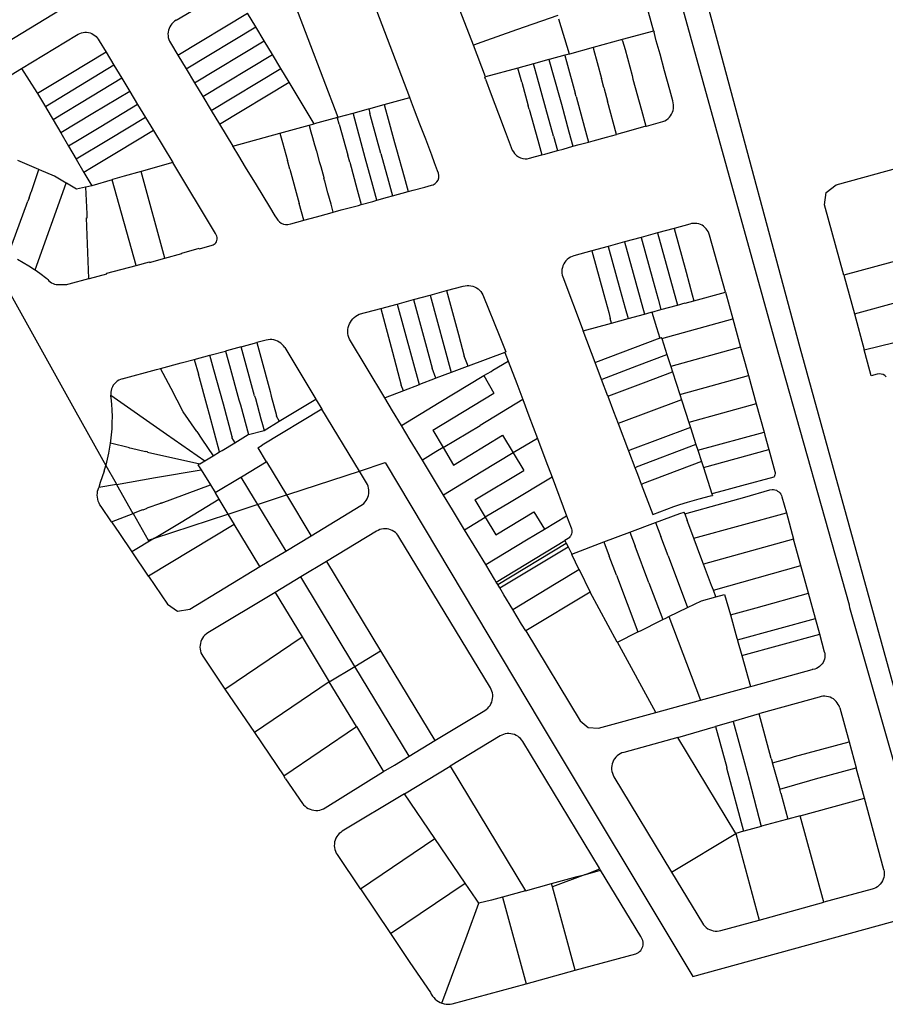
# Model space of a CAD drawing. Header units: inches. Extents: x 210911 to 224988, y 571697 to 586201.
# Tile 80 of 256: x 220671 to 220960, y 573193 to 573522. Entities that reach past the tile are written whole.
import ezdxf

# ---------------------------------------------------------------- set-up
doc = ezdxf.new("R2010")
doc.units = ezdxf.units.IN
doc.header["$MEASUREMENT"] = 0

msp = doc.modelspace()

# ---------------------------------------------------------------- linework, layer by layer
for points in [[(220956.161, 573662.187), (220958.155, 573653.146), (220871.891, 573633.31), (220903.511, 573516.541), (220931.561, 573412.674), (220963.392, 573297.384), (220963.69, 573296.011), (220982.688, 573226.428)], [(220976.352, 573224.653), (220965.9, 573264.226), (220965.573, 573264.837), (220948.238, 573325.676), (220948.089, 573326.541), (220923.465, 573413.983), (220862.757, 573633.056), (220865.084, 573633.686), (220863.1, 573641.056)], [(220801.247, 573496.241), (220785.417, 573537.976)], [(220723.13, 573522.143), (220741.695, 573533.201)], [(220762.152, 573529.242), (220777.142, 573489.685)], [(220879.443, 573530.223), (220882.661, 573518.509)], [(220684.712, 573525.665), (220666.302, 573514.497)], [(220723.714, 573510.467), (220746.944, 573524.51)], [(220749.728, 573519.9), (220746.944, 573524.51)], [(220822.433, 573513.757), (220818.082, 573525.262)], [(220850.621, 573523.738), (220836.816, 573518.85)], [(220723.13, 573522.143), (220722.613, 573521.798), (220722.139, 573521.398), (220721.713, 573520.946), (220721.34, 573520.449), (220721.026, 573519.913), (220720.775, 573519.346), (220720.589, 573518.753), (220720.471, 573518.144), (220720.422, 573517.525), (220720.443, 573516.904), (220720.535, 573516.29), (220720.695, 573515.69), (220720.922, 573515.112), (220721.212, 573514.563)], [(220726.489, 573505.837), (220749.728, 573519.9)], [(220752.517, 573515.283), (220749.728, 573519.9)], [(220854.51, 573510.808), (220851.01, 573522.446)], [(220671.501, 573505.969), (220689.91, 573517.095)], [(220689.91, 573517.095), (220690.403, 573517.421), (220690.931, 573517.687), (220691.487, 573517.888), (220692.062, 573518.022), (220692.649, 573518.088), (220693.24, 573518.084), (220693.827, 573518.01), (220694.4, 573517.867), (220694.953, 573517.658), (220695.477, 573517.385), (220695.966, 573517.052), (220696.411, 573516.664), (220696.808, 573516.226), (220697.15, 573515.744), (220697.433, 573515.225)], [(220836.816, 573518.85), (220825.319, 573514.779)], [(220882.661, 573518.509), (220872.168, 573515.638)], [(220882.661, 573518.509), (220882.693, 573518.518)], [(220882.693, 573518.518), (220882.805, 573518.097)], [(220889.071, 573495.152), (220888.069, 573498.893), (220886.346, 573505.175), (220884.801, 573510.74), (220883.558, 573515.277), (220882.805, 573518.097)], [(220697.433, 573515.225), (220699.72, 573511.442)], [(220721.212, 573514.563), (220723.714, 573510.467)], [(220729.296, 573501.208), (220752.517, 573515.283)], [(220755.311, 573510.658), (220752.517, 573515.283)], [(220825.319, 573514.779), (220822.433, 573513.757)], [(220826.447, 573503.143), (220822.433, 573513.757)], [(220862.419, 573512.972), (220854.51, 573510.808)], [(220862.467, 573512.985), (220862.419, 573512.972)], [(220872.168, 573515.638), (220862.467, 573512.985)], [(220862.467, 573512.985), (220862.608, 573512.455)], [(220872.278, 573515.272), (220872.168, 573515.638)], [(220872.278, 573515.272), (220873.109, 573512.296)], [(220699.72, 573511.442), (220687.428, 573504.017), (220680.206, 573499.641), (220676.813, 573497.578)], [(220699.72, 573511.442), (220702.348, 573507.094)], [(220723.714, 573510.467), (220726.489, 573505.837)], [(220732.096, 573496.586), (220755.311, 573510.658)], [(220758.105, 573506.032), (220755.311, 573510.658)], [(220852.957, 573510.384), (220847.748, 573508.961)], [(220854.51, 573510.808), (220852.957, 573510.384)], [(220852.979, 573510.274), (220852.957, 573510.384)], [(220852.979, 573510.274), (220853.52, 573508.283)], [(220862.608, 573512.455), (220863.787, 573508.012), (220865.257, 573502.598)], [(220873.109, 573512.296), (220875.455, 573503.59)], [(220702.348, 573507.094), (220679.469, 573493.215)], [(220702.348, 573507.094), (220704.997, 573502.711)], [(220734.888, 573491.954), (220758.105, 573506.032)], [(220760.905, 573501.396), (220758.105, 573506.032)], [(220837.3, 573506.107), (220826.447, 573503.143)], [(220837.33, 573506.115), (220837.3, 573506.107)], [(220837.742, 573504.56), (220837.3, 573506.107)], [(220842.539, 573507.538), (220837.33, 573506.115)], [(220847.707, 573508.95), (220842.539, 573507.538)], [(220842.96, 573506.001), (220842.539, 573507.538)], [(220847.748, 573508.961), (220847.707, 573508.95)], [(220847.707, 573508.95), (220851.207, 573496.35)], [(220853.52, 573508.283), (220856.455, 573497.781)], [(220656.955, 573497.151), (220671.501, 573505.969)], [(220671.501, 573505.969), (220676.558, 573497.998), (220676.813, 573497.578)], [(220726.489, 573505.837), (220729.296, 573501.208)], [(220826.224, 573503.082), (220826.447, 573503.143)], [(220826.461, 573502.457), (220826.224, 573503.082)], [(220838.635, 573501.435), (220837.742, 573504.56)], [(220843.502, 573504.009), (220842.96, 573506.001)], [(220846.642, 573492.633), (220843.502, 573504.009)], [(220875.455, 573503.59), (220875.766, 573502.423)], [(220704.997, 573502.711), (220691.395, 573494.457), (220685.473, 573490.892), (220682.069, 573488.788)], [(220704.997, 573502.711), (220707.648, 573498.325)], [(220729.296, 573501.208), (220732.096, 573496.586)], [(220737.662, 573487.374), (220760.905, 573501.396)], [(220769.285, 573487.524), (220760.905, 573501.396)], [(220826.461, 573502.457), (220828.434, 573497.257), (220830.864, 573490.804), (220833.039, 573484.971), (220834.748, 573480.476), (220835.402, 573478.734), (220835.814, 573478.094), (220836.162, 573477.613), (220836.284, 573477.473), (220836.857, 573476.941), (220837.499, 573476.499), (220838.196, 573476.151), (220838.943, 573475.886), (220839.712, 573475.755), (220840.448, 573475.823), (220841.231, 573476.004), (220843.208, 573476.548), (220845.29, 573477.111)], [(220838.635, 573501.435), (220840.771, 573493.522)], [(220866.065, 573499.623), (220865.257, 573502.598)], [(220866.065, 573499.623), (220866.191, 573499.209)], [(220875.766, 573502.423), (220878.602, 573492.073)], [(220676.813, 573497.578), (220679.469, 573493.215)], [(220707.648, 573498.325), (220695.311, 573490.888), (220684.601, 573484.468)], [(220707.648, 573498.325), (220710.264, 573493.997)], [(220732.096, 573496.586), (220734.888, 573491.954)], [(220792.661, 573493.906), (220801.247, 573496.241)], [(220800.619, 573464.812), (220802.324, 573465.283), (220806.195, 573466.365), (220808.452, 573466.977), (220808.985, 573467.124), (220809.667, 573467.506), (220810.241, 573468.043), (220810.648, 573468.691), (220810.873, 573469.435), (220810.886, 573470.211), (220810.744, 573470.973), (220810.506, 573471.728), (220809.494, 573474.444), (220808.522, 573476.967), (220806.525, 573482.317), (220804.594, 573487.355), (220802.807, 573492.072), (220801.82, 573494.726), (220801.258, 573496.244)], [(220801.258, 573496.244), (220801.247, 573496.241)], [(220851.207, 573496.35), (220851.835, 573494.045)], [(220856.771, 573496.628), (220856.455, 573497.781)], [(220856.771, 573496.628), (220859.606, 573486.255)], [(220866.191, 573499.209), (220867.279, 573495.104)], [(220679.469, 573493.215), (220679.61, 573492.983), (220682.069, 573488.788)], [(220710.264, 573493.997), (220697.948, 573486.523), (220690.733, 573482.17), (220687.191, 573480.05)], [(220710.264, 573493.997), (220712.906, 573489.626)], [(220787.465, 573492.492), (220792.626, 573493.897)], [(220792.626, 573493.897), (220792.661, 573493.906)], [(220792.626, 573493.897), (220793.067, 573492.302)], [(220841.087, 573492.357), (220840.771, 573493.522)], [(220851.835, 573494.045), (220854.376, 573484.827)], [(220870.23, 573483.971), (220867.279, 573495.104)], [(220886.449, 573488.462), (220886.996, 573488.81), (220887.5, 573489.218), (220887.953, 573489.682), (220888.351, 573490.194), (220888.687, 573490.748), (220888.958, 573491.337), (220889.16, 573491.954), (220889.29, 573492.589), (220889.346, 573493.235), (220889.328, 573493.883), (220889.236, 573494.525), (220889.071, 573495.152)], [(220712.906, 573489.626), (220700.594, 573482.14), (220689.775, 573475.641)], [(220712.906, 573489.626), (220715.551, 573485.251)], [(220734.888, 573491.954), (220737.662, 573487.374)], [(220777.025, 573489.653), (220769.285, 573487.524)], [(220777.142, 573489.685), (220777.025, 573489.653)], [(220777.025, 573489.653), (220777.08, 573489.424)], [(220777.142, 573489.685), (220782.236, 573491.07)], [(220782.236, 573491.07), (220782.254, 573491.075)], [(220782.254, 573491.075), (220787.446, 573492.487)], [(220782.355, 573490.704), (220782.254, 573491.075)], [(220786.336, 573476.104), (220782.355, 573490.704)], [(220787.446, 573492.487), (220787.465, 573492.492)], [(220787.465, 573492.492), (220787.9, 573490.9)], [(220788.451, 573488.907), (220787.9, 573490.9)], [(220793.067, 573492.302), (220793.618, 573490.309)], [(220793.618, 573490.309), (220796.107, 573481.262)], [(220841.087, 573492.357), (220843.96, 573481.984)], [(220849.168, 573483.406), (220846.642, 573492.633)], [(220878.602, 573492.073), (220880.076, 573486.678)], [(220682.069, 573488.788), (220684.601, 573484.468)], [(220737.662, 573487.374), (220742.076, 573480.046)], [(220757.835, 573484.377), (220767.578, 573487.055)], [(220767.578, 573487.055), (220769.285, 573487.524)], [(220767.621, 573486.919), (220767.578, 573487.055)], [(220767.621, 573486.919), (220768.183, 573484.836), (220768.721, 573482.861), (220769.39, 573480.476), (220770.008, 573478.295), (220770.912, 573474.943), (220771.432, 573473.209), (220772.435, 573469.498)], [(220777.609, 573487.421), (220777.08, 573489.424)], [(220777.609, 573487.421), (220780.514, 573477)], [(220791.54, 573477.526), (220788.451, 573488.907)], [(220880.076, 573486.678), (220874.285, 573485.088), (220870.23, 573483.971)], [(220880.076, 573486.678), (220880.227, 573486.719), (220885.718, 573488.235), (220886.449, 573488.462)], [(220684.601, 573484.468), (220687.191, 573480.05)], [(220715.551, 573485.251), (220703.22, 573477.792), (220694.817, 573472.722), (220692.349, 573471.251)], [(220715.551, 573485.251), (220722.016, 573474.557)], [(220742.076, 573480.046), (220757.835, 573484.377)], [(220757.835, 573484.377), (220758.709, 573481.199)], [(220849.168, 573483.406), (220850.498, 573478.531)], [(220854.376, 573484.827), (220855.702, 573479.966)], [(220859.606, 573486.255), (220860.926, 573481.404)], [(220860.926, 573481.404), (220862.409, 573481.81), (220866.885, 573483.05), (220870.23, 573483.971)], [(220687.191, 573480.05), (220689.775, 573475.641)], [(220742.076, 573480.046), (220742.001, 573480.025)], [(220742.105, 573479.855), (220742.001, 573480.025)], [(220742.105, 573479.855), (220743.948, 573476.835), (220746.241, 573473.032), (220749.824, 573467.128), (220754.326, 573459.754), (220756.084, 573456.736), (220756.632, 573455.901), (220757.078, 573455.271), (220757.635, 573454.698), (220758.256, 573454.238), (220758.96, 573453.902), (220759.734, 573453.8), (220760.509, 573453.851), (220761.419, 573454.076), (220765.416, 573455.169), (220765.8, 573455.274)], [(220758.709, 573481.199), (220760.386, 573475.209)], [(220796.107, 573481.262), (220796.739, 573478.947)], [(220843.96, 573481.984), (220845.29, 573477.111)], [(220850.498, 573478.531), (220852.441, 573479.061), (220855.702, 573479.966)], [(220855.702, 573479.966), (220857.822, 573480.555), (220860.926, 573481.404)], [(220781.146, 573474.685), (220780.514, 573477)], [(220791.54, 573477.526), (220794.056, 573468.303)], [(220796.739, 573478.947), (220799.275, 573469.729)], [(220845.29, 573477.111), (220846.273, 573477.377), (220850.498, 573478.531)], [(220677.252, 573472.214), (220670.262, 573475.174)], [(220689.775, 573475.641), (220692.349, 573471.251)], [(220721.999, 573474.552), (220711.494, 573471.604)], [(220722.016, 573474.557), (220721.999, 573474.552)], [(220736.296, 573450.844), (220721.999, 573474.552)], [(220761.172, 573472.303), (220760.386, 573475.209)], [(220781.146, 573474.685), (220783.638, 573465.456)], [(220788.856, 573466.882), (220786.336, 573476.104)], [(220946.248, 573436.863), (220939.773, 573460.38), (220940.304, 573464.562), (220943.629, 573467.139), (220969.162, 573474.12)], [(220674.782, 573464.883), (220677.252, 573472.214)], [(220677.487, 573472.115), (220677.252, 573472.214)], [(220686.444, 573467.704), (220682.531, 573469.979), (220677.487, 573472.115)], [(220692.349, 573471.251), (220694.994, 573466.739)], [(220705.733, 573469.987), (220701.887, 573468.824)], [(220711.458, 573471.594), (220705.733, 573469.987)], [(220711.494, 573471.604), (220711.458, 573471.594)], [(220719.41, 573442.578), (220711.458, 573471.594)], [(220761.172, 573472.303), (220764.297, 573460.803)], [(220675.993, 573438.685), (220686.444, 573467.704)], [(220686.507, 573467.667), (220686.444, 573467.704)], [(220692.891, 573466.31), (220689.892, 573465.698), (220686.507, 573467.667)], [(220694.994, 573466.739), (220693.012, 573466.335)], [(220701.812, 573468.801), (220694.994, 573466.739)], [(220701.887, 573468.824), (220701.812, 573468.801)], [(220709.764, 573440.125), (220701.812, 573468.801)], [(220772.435, 573469.498), (220772.532, 573469.265)], [(220775.623, 573457.971), (220774.914, 573460.619), (220774.398, 573462.53), (220773.853, 573464.46), (220772.778, 573468.316), (220772.532, 573469.265)], [(220790.205, 573461.947), (220788.856, 573466.882)], [(220794.056, 573468.303), (220795.402, 573463.378)], [(220799.275, 573469.729), (220800.619, 573464.812)], [(220674.016, 573462.699), (220674.727, 573464.751)], [(220674.782, 573464.883), (220674.727, 573464.751)], [(220693.012, 573466.335), (220692.891, 573466.31)], [(220693.387, 573457.376), (220693.012, 573466.335)], [(220783.638, 573465.456), (220784.991, 573460.504)], [(220790.205, 573461.947), (220793.756, 573462.926), (220795.402, 573463.378)], [(220795.402, 573463.378), (220800.619, 573464.812)], [(220667.065, 573443.739), (220673.594, 573461.685)], [(220674.016, 573462.699), (220673.594, 573461.685)], [(220765.8, 573455.274), (220764.297, 573460.803)], [(220775.623, 573457.971), (220778.275, 573458.695), (220784.018, 573460.234), (220784.991, 573460.504)], [(220784.991, 573460.504), (220788.863, 573461.577), (220790.205, 573461.947)], [(220693.428, 573456.083), (220693.387, 573457.376)], [(220765.8, 573455.274), (220769.995, 573456.424), (220774.455, 573457.652), (220775.623, 573457.971)], [(220693.214, 573456.075), (220693.428, 573456.083)], [(220694.028, 573435.792), (220693.214, 573456.075)], [(220894.749, 573453.988), (220889.473, 573452.542)], [(220901.326, 573450.321), (220901.144, 573450.895), (220900.897, 573451.444), (220900.589, 573451.96), (220900.222, 573452.437), (220899.802, 573452.869), (220899.335, 573453.248), (220898.828, 573453.572), (220898.286, 573453.834), (220897.717, 573454.031), (220897.13, 573454.161), (220896.531, 573454.222), (220895.929, 573454.214), (220895.333, 573454.135), (220894.749, 573453.988)], [(220736.76, 573448.457), (220736.821, 573448.952), (220736.803, 573449.45), (220736.708, 573449.939), (220736.538, 573450.408), (220736.296, 573450.844)], [(220883.976, 573451.036), (220878.479, 573449.53)], [(220889.473, 573452.542), (220883.976, 573451.036)], [(220883.976, 573451.036), (220890.596, 573426.886)], [(220889.473, 573452.542), (220893.482, 573437.919)], [(220906.638, 573431.234), (220901.326, 573450.321)], [(220658.332, 573447.37), (220689.642, 573391.165), (220699.687, 573373.3)], [(220719.41, 573442.578), (220725.076, 573444.114), (220725.026, 573444.276), (220730.892, 573445.909), (220730.941, 573445.711), (220735.189, 573446.881)], [(220735.189, 573446.881), (220735.555, 573447.012), (220735.892, 573447.205), (220736.189, 573447.455), (220736.438, 573447.753), (220736.63, 573448.091), (220736.76, 573448.457)], [(220872.982, 573448.024), (220867.484, 573446.518)], [(220878.479, 573449.53), (220872.982, 573448.024)], [(220872.982, 573448.024), (220879.6, 573423.879)], [(220878.479, 573449.53), (220882.488, 573434.905)], [(220861.987, 573445.012), (220856.025, 573443.378)], [(220867.484, 573446.518), (220861.987, 573445.012)], [(220861.987, 573445.012), (220865.997, 573430.384)], [(220867.484, 573446.518), (220871.494, 573431.891)], [(220977.058, 573445.244), (220946.248, 573436.863)], [(220670.131, 573442.216), (220672.055, 573441.129), (220673.95, 573439.992), (220675.814, 573438.806), (220675.993, 573438.685)], [(220709.764, 573440.125), (220714.226, 573441.309), (220714.261, 573441.182), (220719.41, 573442.578)], [(220856.025, 573443.378), (220855.419, 573443.173), (220854.841, 573442.898), (220854.299, 573442.557), (220853.8, 573442.156), (220853.352, 573441.699), (220852.96, 573441.193), (220852.629, 573440.644), (220852.366, 573440.061), (220852.172, 573439.451), (220852.05, 573438.823), (220852.003, 573438.184), (220852.031, 573437.545), (220852.133, 573436.913), (220852.308, 573436.297)], [(220675.993, 573438.685), (220677.647, 573437.571)], [(220677.647, 573437.571), (220679.918, 573435.748), (220680.294, 573435.399)], [(220694.028, 573435.792), (220694.156, 573435.826), (220694.171, 573435.736), (220699.977, 573437.32), (220699.953, 573437.522), (220709.764, 573440.125)], [(220893.482, 573437.919), (220895.576, 573430.373)], [(220680.294, 573435.399), (220680.667, 573435.005), (220681.084, 573434.657), (220681.538, 573434.359), (220682.024, 573434.116), (220682.534, 573433.931), (220683.063, 573433.807), (220683.602, 573433.744)], [(220683.602, 573433.744), (220686.135, 573433.771)], [(220686.135, 573433.771), (220686.576, 573433.814), (220687.01, 573433.897), (220687.436, 573434.019)], [(220687.436, 573434.019), (220694.028, 573435.792)], [(220852.308, 573436.297), (220859.126, 573418.28)], [(220882.488, 573434.905), (220884.135, 573428.922)], [(220946.248, 573436.863), (220949.756, 573423.974)], [(220949.756, 573423.974), (220965.196, 573428.17), (220990.358, 573435.007)], [(220807.995, 573430.239), (220813.496, 573431.733)], [(220813.496, 573431.733), (220819.042, 573433.239)], [(220813.496, 573431.733), (220817.481, 573417.104)], [(220819.042, 573433.239), (220819.677, 573433.387), (220820.326, 573433.46), (220820.979, 573433.457), (220821.626, 573433.377), (220822.26, 573433.221), (220822.871, 573432.993), (220823.451, 573432.694), (220823.993, 573432.33), (220824.487, 573431.904), (220824.929, 573431.424), (220825.311, 573430.895), (220825.629, 573430.324), (220825.877, 573429.721)], [(220865.997, 573430.384), (220867.654, 573424.396)], [(220871.494, 573431.891), (220873.152, 573425.891)], [(220895.576, 573430.373), (220896.143, 573428.353)], [(220896.143, 573428.353), (220906.638, 573431.234)], [(220906.638, 573431.234), (220909.109, 573422.284)], [(220791.492, 573425.756), (220796.993, 573427.25)], [(220796.993, 573427.25), (220802.494, 573428.744)], [(220796.993, 573427.25), (220804.329, 573400.32)], [(220802.494, 573428.744), (220807.995, 573430.239)], [(220802.494, 573428.744), (220806.481, 573414.108)], [(220807.995, 573430.239), (220815.048, 573404.348)], [(220825.877, 573429.721), (220831.038, 573416.891)], [(220884.135, 573428.922), (220885.104, 573425.384)], [(220890.596, 573426.886), (220893.237, 573427.608)], [(220893.237, 573427.608), (220893.25, 573427.559)], [(220893.25, 573427.559), (220896.143, 573428.353)], [(220781.076, 573415.458), (220780.826, 573416.078), (220780.644, 573416.721), (220780.532, 573417.38), (220780.492, 573418.047), (220780.524, 573418.714), (220780.628, 573419.375), (220780.803, 573420.02), (220781.046, 573420.642), (220781.354, 573421.235), (220781.725, 573421.791), (220782.154, 573422.304), (220782.635, 573422.768), (220783.164, 573423.177), (220783.733, 573423.527), (220784.337, 573423.813)], [(220784.337, 573423.813), (220791.492, 573425.756)], [(220791.492, 573425.756), (220795.481, 573411.112)], [(220867.654, 573424.396), (220868.199, 573422.387)], [(220873.152, 573425.891), (220874.102, 573422.375)], [(220874.102, 573422.375), (220879.6, 573423.879)], [(220879.6, 573423.879), (220881.845, 573424.493)], [(220881.845, 573424.493), (220882.092, 573424.561)], [(220882.092, 573424.561), (220885.104, 573425.384)], [(220882.092, 573424.561), (220883.638, 573419.433), (220884.784, 573415.861)], [(220885.104, 573425.384), (220890.596, 573426.886)], [(220949.756, 573423.974), (220953.028, 573411.949)], [(220859.126, 573418.28), (220868.61, 573420.873)], [(220868.61, 573420.873), (220868.199, 573422.387)], [(220868.61, 573420.873), (220874.102, 573422.375)], [(220885.353, 573415.76), (220909.109, 573422.284)], [(220909.109, 573422.284), (220911.71, 573412.86)], [(220953.028, 573411.949), (220993.569, 573421.828)], [(220863.135, 573407.671), (220859.126, 573418.28)], [(220744.871, 573412.935), (220750.085, 573414.34)], [(220753.242, 573415.191), (220750.085, 573414.34)], [(220750.085, 573414.34), (220751.405, 573409.517)], [(220759.406, 573412.725), (220759.04, 573413.259), (220758.613, 573413.746), (220758.132, 573414.18), (220757.604, 573414.554), (220757.035, 573414.864), (220756.434, 573415.104), (220755.809, 573415.273), (220755.168, 573415.366), (220754.52, 573415.384), (220753.876, 573415.325), (220753.242, 573415.191)], [(220792.887, 573395.843), (220781.076, 573415.458)], [(220806.481, 573414.108), (220808.654, 573405.819)], [(220817.481, 573417.104), (220819.384, 573409.876)], [(220831.038, 573416.891), (220833.321, 573411.215)], [(220884.784, 573415.861), (220863.272, 573407.723)], [(220884.784, 573415.861), (220885.263, 573416.042)], [(220885.353, 573415.76), (220885.263, 573416.042)], [(220885.377, 573415.686), (220885.353, 573415.76)], [(220885.377, 573415.686), (220887.094, 573410.341)], [(220734.439, 573410.142), (220739.657, 573411.531)], [(220739.926, 573411.603), (220739.657, 573411.531)], [(220739.657, 573411.531), (220740.987, 573406.673)], [(220744.871, 573412.935), (220739.926, 573411.603)], [(220746.196, 573408.095), (220744.871, 573412.935)], [(220759.406, 573412.725), (220769.763, 573395.47)], [(220795.481, 573411.112), (220798.336, 573400.177)], [(220832.948, 573411.075), (220820.664, 573406.459)], [(220833.321, 573411.215), (220832.948, 573411.075)], [(220832.948, 573411.075), (220834.077, 573408.127)], [(220911.71, 573412.86), (220888.367, 573406.381)], [(220911.71, 573412.86), (220913.007, 573408.162), (220914.324, 573403.413)], [(220960.383, 573402.862), (220959.889, 573403.321), (220959.305, 573403.657), (220958.66, 573403.855), (220957.988, 573403.904), (220957.322, 573403.801), (220955.39, 573403.276), (220953.362, 573410.731), (220953.028, 573411.949)], [(220717.943, 573405.709), (220724.839, 573407.586)], [(220724.839, 573407.586), (220729.221, 573408.753)], [(220729.221, 573408.753), (220734.439, 573410.142)], [(220729.221, 573408.753), (220730.569, 573403.829)], [(220735.778, 573405.251), (220734.439, 573410.142)], [(220749.341, 573396.603), (220746.196, 573408.095)], [(220751.405, 573409.517), (220754.551, 573398.022)], [(220820.664, 573406.459), (220819.384, 573409.876)], [(220828.342, 573404.731), (220828.947, 573405.116), (220834.077, 573408.127)], [(220834.077, 573408.127), (220836.912, 573400.724), (220838.957, 573395.298)], [(220863.135, 573407.671), (220863.272, 573407.723)], [(220865.253, 573402.068), (220863.135, 573407.671)], [(220877.107, 573406.549), (220887.094, 573410.341)], [(220887.094, 573410.341), (220888.367, 573406.381)], [(220705.131, 573402.241), (220716.629, 573405.351)], [(220716.629, 573405.351), (220717.943, 573405.709)], [(220725.542, 573391.25), (220721.508, 573398.963), (220717.943, 573405.709)], [(220738.92, 573393.771), (220735.778, 573405.251)], [(220740.987, 573406.673), (220744.131, 573395.186)], [(220809.937, 573402.428), (220808.654, 573405.819)], [(220815.048, 573404.348), (220809.937, 573402.428)], [(220820.664, 573406.459), (220820.417, 573406.366), (220815.058, 573404.352), (220815.048, 573404.348)], [(220825.921, 573403.307), (220828.342, 573404.731)], [(220865.478, 573402.153), (220877.107, 573406.549)], [(220879.227, 573400.939), (220888.935, 573404.613)], [(220888.367, 573406.381), (220888.935, 573404.613)], [(220888.935, 573404.613), (220891.368, 573397.04)], [(220705.131, 573402.241), (220704.538, 573402.037), (220703.973, 573401.765), (220703.445, 573401.426), (220702.961, 573401.028), (220702.527, 573400.574), (220702.151, 573400.073), (220701.837, 573399.53), (220701.59, 573398.953), (220701.414, 573398.351), (220701.31, 573397.733), (220701.281, 573397.106), (220701.3, 573396.837)], [(220733.713, 573392.343), (220730.569, 573403.829)], [(220809.937, 573402.428), (220809.699, 573402.338), (220804.427, 573400.357)], [(220811.019, 573394.33), (220825.921, 573403.307)], [(220825.921, 573403.307), (220829.327, 573397.427)], [(220865.253, 573402.068), (220865.478, 573402.153)], [(220867.364, 573396.483), (220865.253, 573402.068)], [(220867.684, 573396.603), (220879.227, 573400.939)], [(220891.368, 573397.04), (220914.324, 573403.413)], [(220914.324, 573403.413), (220916.958, 573393.913)], [(220754.551, 573398.022), (220754.936, 573396.483)], [(220799.084, 573398.206), (220792.961, 573395.867)], [(220799.084, 573398.206), (220798.336, 573400.177)], [(220804.356, 573400.22), (220799.084, 573398.206)], [(220804.329, 573400.32), (220804.427, 573400.357)], [(220804.329, 573400.32), (220804.356, 573400.22)], [(220808.912, 573385.055), (220829.327, 573397.427)], [(220701.3, 573396.837), (220719.875, 573383.78), (220732.702, 573374.821)], [(220701.326, 573396.481), (220701.3, 573396.837)], [(220701.446, 573395.865), (220701.326, 573396.481)], [(220701.647, 573393.815), (220701.446, 573395.865)], [(220744.131, 573395.186), (220744.593, 573393.564)], [(220749.341, 573396.603), (220749.622, 573395.638)], [(220749.622, 573395.638), (220751.44, 573388.896)], [(220754.936, 573396.483), (220756.689, 573389.964)], [(220757.562, 573388.065), (220769.763, 573395.47)], [(220769.763, 573395.47), (220769.886, 573395.265), (220771.812, 573392.114)], [(220792.961, 573395.867), (220792.887, 573395.843)], [(220798.397, 573386.69), (220795.436, 573391.578), (220792.887, 573395.843)], [(220798.397, 573386.69), (220811.019, 573394.33)], [(220838.957, 573395.298), (220824.714, 573386.699)], [(220838.957, 573395.298), (220841.017, 573389.832), (220843.854, 573382.314)], [(220867.684, 573396.603), (220867.364, 573396.483)], [(220867.364, 573396.483), (220869.305, 573391.346), (220870.847, 573387.261)], [(220891.955, 573395.213), (220870.847, 573387.261)], [(220891.368, 573397.04), (220891.955, 573395.213)], [(220891.955, 573395.213), (220893.288, 573391.064), (220894.386, 573387.684)], [(220701.776, 573391.759), (220701.647, 573393.815)], [(220701.833, 573389.7), (220701.776, 573391.759)], [(220730.024, 573384.648), (220725.542, 573391.25)], [(220734.251, 573390.374), (220733.713, 573392.343)], [(220741.867, 573382.82), (220738.92, 573393.771)], [(220744.593, 573393.564), (220747.283, 573383.644)], [(220771.812, 573392.114), (220751.926, 573380.115)], [(220771.833, 573392.127), (220771.812, 573392.114)], [(220784.357, 573371.407), (220771.833, 573392.127)], [(220916.958, 573393.913), (220894.386, 573387.684)], [(220916.958, 573393.913), (220919.591, 573384.417)], [(220701.732, 573385.582), (220701.818, 573387.64)], [(220701.818, 573387.64), (220701.833, 573389.7)], [(220737.634, 573377.808), (220734.251, 573390.374)], [(220751.44, 573388.896), (220751.978, 573387.01)], [(220752.543, 573385.023), (220752.557, 573385.027), (220757.562, 573388.065)], [(220756.689, 573389.964), (220756.506, 573389.854)], [(220756.506, 573389.854), (220757.562, 573388.065)], [(220894.386, 573387.684), (220894.926, 573386.021)], [(220701.573, 573383.528), (220701.732, 573385.582)], [(220730.024, 573384.648), (220731.741, 573382.078)], [(220747.283, 573383.644), (220752.543, 573385.023)], [(220751.978, 573387.01), (220752.543, 573385.023)], [(220805.436, 573375.054), (220801.369, 573381.785), (220798.397, 573386.69)], [(220808.912, 573385.055), (220812.335, 573379.242)], [(220812.335, 573379.242), (220824.714, 573386.699)], [(220870.847, 573387.261), (220874.269, 573378.194)], [(220894.926, 573386.021), (220874.701, 573378.358)], [(220894.926, 573386.021), (220896.78, 573380.309)], [(220897.408, 573378.376), (220919.591, 573384.417)], [(220919.591, 573384.417), (220919.854, 573383.467), (220921.195, 573378.599)], [(220701.238, 573380.765), (220701.344, 573381.481)], [(220701.344, 573381.481), (220701.573, 573383.528)], [(220731.741, 573382.078), (220735.53, 573376.534)], [(220741.878, 573382.777), (220741.649, 573382.637)], [(220741.649, 573382.637), (220742.712, 573380.891)], [(220741.867, 573382.82), (220741.878, 573382.777)], [(220742.712, 573380.891), (220747.215, 573383.626), (220747.283, 573383.644)], [(220815.807, 573373.347), (220832.152, 573383.391)], [(220832.152, 573383.391), (220835.712, 573377.515)], [(220843.854, 573382.314), (220835.712, 573377.515)], [(220843.854, 573382.314), (220846.671, 573374.848), (220848.718, 573369.415)], [(220699.687, 573373.3), (220699.716, 573373.41), (220700.228, 573375.406), (220700.671, 573377.417), (220701.043, 573379.443), (220701.238, 573380.765)], [(220707.588, 573379.159), (220701.238, 573380.765)], [(220707.587, 573379.115), (220707.588, 573379.159)], [(220708.238, 573378.959), (220707.587, 573379.115)], [(220708.238, 573378.959), (220708.261, 573379.057), (220712.898, 573377.91), (220712.924, 573378.006)], [(220713.552, 573377.823), (220712.924, 573378.006)], [(220713.562, 573377.766), (220713.552, 573377.823)], [(220713.562, 573377.766), (220731.009, 573373.796)], [(220735.53, 573376.534), (220737.634, 573377.808)], [(220737.634, 573377.808), (220738.468, 573378.313), (220742.712, 573380.891)], [(220750.453, 573379.226), (220751.926, 573380.115)], [(220750.453, 573379.226), (220753.272, 573374.553)], [(220809.896, 573377.804), (220805.436, 573375.054)], [(220812.335, 573379.242), (220809.896, 573377.804)], [(220812.335, 573379.242), (220815.807, 573373.347)], [(220874.269, 573378.194), (220874.701, 573378.358)], [(220874.269, 573378.194), (220876.384, 573372.591)], [(220896.78, 573380.309), (220876.802, 573372.749)], [(220896.78, 573380.309), (220897.408, 573378.376)], [(220897.408, 573378.376), (220898.633, 573374.604)], [(220899.28, 573372.611), (220921.195, 573378.599)], [(220921.195, 573378.599), (220923.201, 573371.321)], [(220731.009, 573373.796), (220732.702, 573374.821)], [(220732.702, 573374.821), (220735.53, 573376.534)], [(220744.733, 573369.353), (220745.01, 573369.52), (220753.272, 573374.553)], [(220753.272, 573374.553), (220753.294, 573374.517)], [(220753.294, 573374.517), (220759.984, 573363.428)], [(220812.48, 573363.398), (220805.436, 573375.054)], [(220835.712, 573377.515), (220825.075, 573371.062)], [(220835.712, 573377.515), (220839.275, 573371.632)], [(220898.633, 573374.604), (220878.908, 573367.13)], [(220898.633, 573374.604), (220899.28, 573372.611)], [(220699.134, 573371.434), (220698.484, 573369.48)], [(220699.134, 573371.434), (220699.687, 573373.3)], [(220699.687, 573373.3), (220703.054, 573367.313)], [(220703.257, 573366.952), (220716.278, 573369.289), (220731.455, 573371.843)], [(220731.009, 573373.796), (220730.446, 573373.455), (220731.455, 573371.843)], [(220731.455, 573371.843), (220734.584, 573366.845)], [(220760.753, 573363.68), (220784.357, 573371.407)], [(220784.357, 573371.407), (220792.982, 573374.23), (220844.786, 573287.52)], [(220786.76, 573367.431), (220784.357, 573371.407)], [(220822.937, 573361.756), (220839.275, 573371.632)], [(220876.384, 573372.591), (220876.802, 573372.749)], [(220876.384, 573372.591), (220877.222, 573370.369), (220878.515, 573366.981)], [(220899.28, 573372.611), (220902.153, 573363.763)], [(220923.201, 573371.321), (220923.26, 573370.939), (220923.26, 573370.909), (220923.257, 573370.552), (220923.192, 573370.17), (220923.066, 573369.804), (220922.883, 573369.463), (220922.834, 573369.399)], [(220698.484, 573369.48), (220697.766, 573367.549)], [(220736.229, 573364.218), (220744.733, 573369.353)], [(220744.733, 573369.353), (220749.261, 573361.996)], [(220825.075, 573371.062), (220812.48, 573363.398)], [(220848.718, 573369.415), (220834.517, 573360.843)], [(220848.718, 573369.415), (220853.594, 573356.473)], [(220922.834, 573369.399), (220912.021, 573366.452)], [(220698.081, 573359.584), (220697.703, 573360.138), (220697.387, 573360.729), (220697.135, 573361.351), (220696.951, 573361.996), (220696.837, 573362.657), (220696.795, 573363.326), (220696.824, 573363.996), (220696.924, 573364.659), (220697.095, 573365.308)], [(220697.095, 573365.308), (220697.265, 573365.877)], [(220697.766, 573367.549), (220697.265, 573365.877)], [(220703.257, 573366.952), (220697.265, 573365.877)], [(220703.054, 573367.313), (220703.257, 573366.952)], [(220703.257, 573366.952), (220708.712, 573357.251)], [(220718.147, 573360.716), (220734.584, 573366.845)], [(220734.584, 573366.845), (220736.229, 573364.218)], [(220787.393, 573363.272), (220787.506, 573363.878), (220787.55, 573364.492), (220787.526, 573365.108), (220787.433, 573365.717), (220787.273, 573366.313), (220787.048, 573366.886), (220786.76, 573367.431)], [(220878.515, 573366.981), (220878.908, 573367.13)], [(220878.515, 573366.981), (220882.365, 573356.895), (220889.405, 573359.566)], [(220905.934, 573364.793), (220902.153, 573363.763)], [(220905.898, 573360.642), (220907.124, 573360.976), (220913.178, 573362.674), (220921.498, 573365.161)], [(220912.021, 573366.452), (220905.934, 573364.793)], [(220921.498, 573365.161), (220922.242, 573365.284)], [(220922.242, 573365.284), (220922.729, 573365.25), (220923.206, 573365.147), (220923.663, 573364.977), (220924.092, 573364.744), (220924.483, 573364.452), (220924.828, 573364.108), (220925.121, 573363.718), (220925.356, 573363.29), (220925.527, 573362.833)], [(220715.892, 573348.996), (220724.77, 573354.346), (220737.409, 573362.076)], [(220736.229, 573364.218), (220736.145, 573364.167)], [(220736.145, 573364.167), (220737.409, 573362.076)], [(220737.409, 573362.076), (220740.456, 573357.036)], [(220749.261, 573361.996), (220749.231, 573361.977)], [(220749.231, 573361.977), (220750.281, 573360.252)], [(220750.281, 573360.252), (220759.984, 573363.428)], [(220759.984, 573363.428), (220760.753, 573363.68)], [(220759.984, 573363.428), (220768.142, 573349.907)], [(220784.893, 573359.869), (220785.403, 573360.219), (220785.872, 573360.623), (220786.291, 573361.078), (220786.658, 573361.576), (220786.966, 573362.113), (220787.212, 573362.68), (220787.393, 573363.272)], [(220819.506, 573351.794), (220815.44, 573358.5), (220812.48, 573363.398)], [(220822.937, 573361.756), (220826.364, 573356.054)], [(220889.405, 573359.566), (220891.473, 573360.253), (220894.025, 573361.074), (220897.885, 573362.099), (220901.715, 573363.135), (220902.305, 573363.296)], [(220902.153, 573363.763), (220902.305, 573363.296)], [(220925.527, 573362.833), (220927.004, 573357.457)], [(220701.529, 573354.488), (220698.081, 573359.584)], [(220711.952, 573358.401), (220708.743, 573357.196)], [(220711.952, 573358.401), (220711.996, 573358.349)], [(220713.401, 573358.867), (220711.996, 573358.349)], [(220718.122, 573360.748), (220717.888, 573360.661), (220717.922, 573360.567), (220713.367, 573358.961)], [(220713.401, 573358.867), (220713.367, 573358.961)], [(220718.122, 573360.748), (220718.147, 573360.716)], [(220740.487, 573357.046), (220750.239, 573360.238)], [(220750.239, 573360.238), (220750.281, 573360.252)], [(220750.281, 573360.252), (220759.753, 573344.687)], [(220768.215, 573349.786), (220784.893, 573359.869)], [(220834.517, 573360.843), (220826.364, 573356.054)], [(220893.042, 573357.106), (220905.898, 573360.642)], [(220701.529, 573354.488), (220708.743, 573357.196)], [(220708.712, 573357.251), (220708.743, 573357.196)], [(220708.743, 573357.196), (220713.748, 573348.294), (220715.652, 573348.917)], [(220715.892, 573348.996), (220740.456, 573357.036)], [(220740.456, 573357.036), (220740.487, 573357.046)], [(220740.456, 573357.036), (220742.528, 573353.607)], [(220819.506, 573351.794), (220826.364, 573356.054)], [(220826.364, 573356.054), (220829.914, 573350.146)], [(220829.914, 573350.146), (220842.635, 573357.768)], [(220842.635, 573357.768), (220846.18, 573352.003)], [(220846.18, 573352.003), (220853.594, 573356.473)], [(220853.594, 573356.473), (220855.106, 573352.461)], [(220883.3, 573354.202), (220891.444, 573357.269), (220892.844, 573357.631)], [(220893.033, 573357.13), (220892.844, 573357.631)], [(220893.033, 573357.13), (220893.042, 573357.106)], [(220893.042, 573357.106), (220893.889, 573354.856)], [(220896.116, 573348.938), (220893.889, 573354.856)], [(220896.116, 573348.938), (220927.004, 573357.457)], [(220927.004, 573357.457), (220929.433, 573348.611)], [(220701.529, 573354.488), (220704.227, 573350.502), (220708.328, 573344.437)], [(220742.528, 573353.607), (220713.911, 573336.309)], [(220742.554, 573353.623), (220742.528, 573353.607)], [(220751.099, 573339.473), (220742.554, 573353.623)], [(220797.594, 573349.441), (220797.248, 573349.953), (220796.846, 573350.423), (220796.395, 573350.845), (220795.898, 573351.213), (220795.363, 573351.523), (220794.797, 573351.771), (220794.206, 573351.953), (220793.598, 573352.068), (220792.982, 573352.113), (220792.364, 573352.088), (220791.753, 573351.994), (220791.157, 573351.832), (220790.582, 573351.604), (220790.037, 573351.312)], [(220826.557, 573340.139), (220823.601, 573345.039), (220819.506, 573351.794)], [(220840.215, 573348.397), (220846.18, 573352.003)], [(220855.106, 573352.461), (220855.241, 573352.072), (220855.321, 573351.667), (220855.344, 573351.256), (220855.31, 573350.845), (220855.219, 573350.443), (220855.074, 573350.057)], [(220874.683, 573350.956), (220883.3, 573354.202)], [(220883.3, 573354.202), (220885.068, 573349.52)], [(220715.892, 573348.996), (220708.328, 573344.437)], [(220715.652, 573348.917), (220715.892, 573348.996)], [(220759.753, 573344.687), (220768.215, 573349.786)], [(220768.142, 573349.907), (220768.215, 573349.786)], [(220790.037, 573351.312), (220773.331, 573341.226)], [(220828.124, 573298.968), (220797.594, 573349.441)], [(220826.557, 573340.139), (220840.215, 573348.397)], [(220830.071, 573334.316), (220853.041, 573348.176)], [(220854.126, 573348.84), (220853.023, 573348.212), (220853.041, 573348.176)], [(220853.041, 573348.176), (220853.492, 573347.274)], [(220855.074, 573350.057), (220854.905, 573349.705), (220854.687, 573349.381), (220854.426, 573349.09), (220854.126, 573348.84)], [(220866.072, 573347.713), (220874.683, 573350.956)], [(220874.683, 573350.956), (220876.454, 573346.263)], [(220887.491, 573343.105), (220885.068, 573349.52)], [(220896.208, 573348.694), (220896.116, 573348.938)], [(220898.487, 573342.64), (220896.208, 573348.694)], [(220929.433, 573348.611), (220899.363, 573340.312)], [(220931.851, 573339.808), (220929.433, 573348.611)], [(220830.571, 573333.488), (220853.492, 573347.274)], [(220831.27, 573332.33), (220854.059, 573346.14)], [(220853.492, 573347.274), (220854.059, 573346.14)], [(220854.059, 573346.14), (220855.301, 573343.656)], [(220855.301, 573343.656), (220866.072, 573347.713)], [(220866.072, 573347.713), (220867.847, 573343.012)], [(220881.08, 573334.003), (220876.454, 573346.263)], [(220708.328, 573344.437), (220713.85, 573336.272)], [(220751.099, 573339.473), (220759.753, 573344.687)], [(220855.258, 573343.64), (220855.301, 573343.656)], [(220855.258, 573343.64), (220855.269, 573343.617)], [(220855.269, 573343.617), (220857.728, 573338.551)], [(220870.269, 573336.598), (220867.847, 573343.012)], [(220887.491, 573343.105), (220894.03, 573325.792)], [(220899.363, 573340.312), (220898.487, 573342.64)], [(220720.255, 573326.947), (220723.626, 573324.624), (220727.67, 573325.305), (220751.099, 573339.473)], [(220773.331, 573341.226), (220764.795, 573336.051)], [(220773.331, 573341.226), (220791.458, 573311.272)], [(220830.071, 573334.316), (220829.509, 573335.247), (220826.557, 573340.139)], [(220850.119, 573333.917), (220857.728, 573338.551)], [(220857.728, 573338.551), (220857.74, 573338.527)], [(220857.74, 573338.527), (220861.424, 573330.938)], [(220902.047, 573333.183), (220899.363, 573340.312)], [(220902.633, 573331.625), (220931.851, 573339.808)], [(220934.375, 573330.619), (220931.851, 573339.808)], [(220713.85, 573336.272), (220713.911, 573336.309)], [(220713.911, 573336.309), (220720.255, 573326.947)], [(220764.795, 573336.051), (220756.238, 573330.864)], [(220782.885, 573306.119), (220764.795, 573336.051)], [(220870.269, 573336.598), (220877.433, 573317.627)], [(220830.571, 573333.488), (220830.071, 573334.316)], [(220831.27, 573332.33), (220830.571, 573333.488)], [(220835.609, 573325.164), (220832.653, 573330.041), (220831.27, 573332.33)], [(220835.609, 573325.164), (220850.119, 573333.917)], [(220881.08, 573334.003), (220885.704, 573321.749)], [(220902.633, 573331.625), (220902.047, 573333.183)], [(220903.481, 573329.373), (220902.633, 573331.625)], [(220756.238, 573330.864), (220733.759, 573317.314)], [(220756.238, 573330.864), (220765.237, 573315.963)], [(220861.424, 573330.938), (220839.986, 573317.97)], [(220870.517, 573314.267), (220870.498, 573314.248), (220861.424, 573330.938)], [(220894.03, 573325.792), (220898.673, 573328.027), (220903.498, 573329.328)], [(220903.498, 573329.328), (220903.481, 573329.373)], [(220903.498, 573329.328), (220906.394, 573330.209), (220908.299, 573323.346)], [(220916.897, 573325.708), (220934.375, 573330.619)], [(220936.694, 573322.174), (220934.375, 573330.619)], [(220839.986, 573317.97), (220838.574, 573320.273), (220835.609, 573325.164)], [(220887.769, 573322.778), (220894.03, 573325.792)], [(220908.299, 573323.346), (220916.897, 573325.708)], [(220878.298, 573318.058), (220885.108, 573321.452), (220885.704, 573321.749)], [(220885.704, 573321.749), (220886.755, 573322.272)], [(220886.755, 573322.272), (220887.769, 573322.778)], [(220887.769, 573322.778), (220887.776, 573322.761)], [(220887.776, 573322.761), (220898.377, 573294.789)], [(220908.299, 573323.346), (220910.472, 573315.521)], [(220910.636, 573315.053), (220936.694, 573322.174)], [(220938.151, 573316.87), (220936.694, 573322.174)], [(220733.759, 573317.314), (220733.236, 573316.954), (220732.759, 573316.536), (220732.332, 573316.066), (220731.962, 573315.55), (220731.654, 573314.995), (220731.411, 573314.408), (220731.237, 573313.797), (220731.135, 573313.171), (220731.104, 573312.537), (220731.147, 573311.903), (220731.263, 573311.279), (220731.449, 573310.672), (220731.703, 573310.091), (220732.023, 573309.542)], [(220739.458, 573298.502), (220765.237, 573315.963)], [(220765.237, 573315.963), (220774.314, 573300.978)], [(220839.986, 573317.97), (220858.153, 573287.929)], [(220870.598, 573314.221), (220877.433, 573317.627)], [(220877.433, 573317.627), (220878.298, 573318.058)], [(220910.472, 573315.521), (220910.636, 573315.053)], [(220912.116, 573309.755), (220938.151, 573316.87)], [(220939.787, 573310.914), (220938.151, 573316.87)], [(220870.554, 573314.199), (220870.517, 573314.267)], [(220870.554, 573314.199), (220870.598, 573314.221)], [(220883.348, 573290.702), (220870.554, 573314.199)], [(220910.636, 573315.053), (220910.728, 573314.79)], [(220910.728, 573314.79), (220912.116, 573309.755)], [(220732.023, 573309.542), (220739.458, 573298.502)], [(220782.885, 573306.119), (220791.458, 573311.272)], [(220791.458, 573311.272), (220809.566, 573281.311)], [(220912.116, 573309.755), (220914.978, 573299.369)], [(220939.787, 573310.914), (220939.882, 573310.321), (220939.903, 573309.721), (220939.848, 573309.123), (220939.72, 573308.536), (220939.519, 573307.97), (220939.25, 573307.434), (220938.915, 573306.935), (220938.522, 573306.481), (220938.074, 573306.081), (220937.581, 573305.739), (220937.048, 573305.461), (220936.486, 573305.252), (220935.901, 573305.114)], [(220774.314, 573300.978), (220782.885, 573306.119)], [(220801, 573276.13), (220782.885, 573306.119)], [(220915.959, 573299.628), (220935.631, 573305.04)], [(220935.901, 573305.114), (220935.631, 573305.04)], [(220774.314, 573300.978), (220749.286, 573284.003)], [(220783.383, 573285.999), (220774.314, 573300.978)], [(220826.245, 573291.397), (220826.756, 573291.746), (220827.225, 573292.149), (220827.645, 573292.603), (220828.012, 573293.1), (220828.322, 573293.636), (220828.569, 573294.203), (220828.751, 573294.794), (220828.867, 573295.401), (220828.913, 573296.018), (220828.89, 573296.636), (220828.798, 573297.248), (220828.638, 573297.845), (220828.413, 573298.421), (220828.124, 573298.968)], [(220898.377, 573294.789), (220914.978, 573299.369)], [(220914.978, 573299.369), (220915.959, 573299.628)], [(220739.458, 573298.502), (220749.286, 573284.003)], [(220938.013, 573295.878), (220918.122, 573290.349)], [(220944.824, 573292.305), (220944.623, 573292.885), (220944.355, 573293.438), (220944.026, 573293.957), (220943.639, 573294.434), (220943.199, 573294.863), (220942.713, 573295.238), (220942.186, 573295.554), (220941.626, 573295.808), (220941.041, 573295.995), (220940.438, 573296.113), (220939.826, 573296.16), (220939.212, 573296.137), (220938.605, 573296.042), (220938.013, 573295.878)], [(220883.348, 573290.702), (220898.377, 573294.789)], [(220944.824, 573292.305), (220947.948, 573280.902)], [(220809.566, 573281.311), (220826.245, 573291.397)], [(220858.153, 573287.929), (220860.825, 573285.655), (220864.299, 573285.463), (220883.365, 573290.67)], [(220883.365, 573290.67), (220883.348, 573290.702)], [(220917.899, 573290.284), (220909.233, 573287.755)], [(220917.899, 573290.284), (220918.122, 573290.349)], [(220921.965, 573275.333), (220917.899, 573290.284)], [(220759.102, 573269.524), (220783.383, 573285.999)], [(220783.383, 573285.999), (220791.867, 573271.91)], [(220844.786, 573287.52), (220895.783, 573202.439)], [(220890.716, 573282.352), (220903.376, 573286.046)], [(220909.233, 573287.755), (220903.376, 573286.046)], [(220903.376, 573286.046), (220907.125, 573272.283)], [(220909.233, 573287.755), (220913.012, 573273.88)], [(220749.286, 573284.003), (220759.102, 573269.524)], [(220831.387, 573282.861), (220814.694, 573272.771)], [(220835.564, 573283.503), (220834.955, 573283.617), (220834.338, 573283.661), (220833.719, 573283.637), (220833.107, 573283.542), (220832.509, 573283.38), (220831.933, 573283.152), (220831.387, 573282.861)], [(220838.965, 573280.994), (220838.616, 573281.506), (220838.212, 573281.975), (220837.758, 573282.396), (220837.26, 573282.764), (220836.723, 573283.073), (220836.156, 573283.321), (220835.564, 573283.503)], [(220890.716, 573282.352), (220872.691, 573277.384)], [(220910.088, 573250.314), (220890.716, 573282.352)], [(220801, 573276.13), (220809.566, 573281.311)], [(220864.555, 573238.643), (220838.965, 573280.994)], [(220928.396, 573275.59), (220929.726, 573275.95), (220947.948, 573280.902)], [(220947.948, 573280.902), (220950.32, 573272.243)], [(220796.074, 573273.151), (220801, 573276.13)], [(220872.691, 573277.384), (220872.089, 573277.188), (220871.513, 573276.924), (220870.972, 573276.595), (220870.472, 573276.205), (220870.021, 573275.761), (220869.624, 573275.267), (220869.287, 573274.731), (220869.014, 573274.159)], [(220792.443, 573270.955), (220796.074, 573273.151)], [(220799.382, 573263.538), (220814.694, 573272.771)], [(220814.694, 573272.771), (220839.91, 573231.12)], [(220869.014, 573274.159), (220868.807, 573273.551), (220868.672, 573272.923), (220868.612, 573272.283), (220868.627, 573271.641), (220868.718, 573271.005), (220868.882, 573270.384), (220869.118, 573269.787), (220869.423, 573269.221)], [(220913.012, 573273.88), (220914.545, 573268.108)], [(220921.965, 573275.333), (220922.392, 573273.912)], [(220922.392, 573273.912), (220928.396, 573275.59)], [(220924.773, 573265.275), (220922.392, 573273.912)], [(220759.704, 573268.565), (220759.102, 573269.524)], [(220772.946, 573258.829), (220792.443, 573270.955)], [(220791.867, 573271.91), (220792.443, 573270.955)], [(220869.423, 573269.221), (220888.665, 573237.373)], [(220907.125, 573272.283), (220907.046, 573272.261)], [(220907.046, 573272.261), (220912.742, 573251.036)], [(220936.77, 573268.491), (220950.32, 573272.243)], [(220953.1, 573262.095), (220950.32, 573272.243)], [(220759.704, 573268.565), (220765.312, 573260.342)], [(220914.545, 573268.108), (220918.628, 573252.638)], [(220924.814, 573265.129), (220934.812, 573267.932)], [(220934.812, 573267.932), (220936.77, 573268.491)], [(220799.382, 573263.538), (220778.642, 573250.992)], [(220809.518, 573248.582), (220799.382, 573263.538)], [(220924.773, 573265.275), (220924.814, 573265.129)], [(220925.199, 573263.772), (220924.814, 573265.129)], [(220925.199, 573263.772), (220927.458, 573255.042)], [(220765.312, 573260.342), (220765.729, 573259.834), (220766.202, 573259.377), (220766.723, 573258.976), (220767.288, 573258.639), (220767.887, 573258.368), (220768.513, 573258.167), (220769.158, 573258.039), (220769.813, 573257.986), (220770.47, 573258.008), (220771.12, 573258.105), (220771.755, 573258.276), (220772.367, 573258.518), (220772.946, 573258.829)], [(220931.595, 573256.171), (220953.1, 573262.095)], [(220959.624, 573238.114), (220953.1, 573262.095)], [(220931.595, 573256.171), (220927.458, 573255.042)], [(220939.518, 573227.266), (220931.595, 573256.171)], [(220918.628, 573252.638), (220912.755, 573251.04)], [(220918.745, 573252.67), (220918.628, 573252.638)], [(220927.066, 573254.935), (220918.745, 573252.67)], [(220927.458, 573255.042), (220927.066, 573254.935)], [(220778.642, 573250.992), (220778.113, 573250.633), (220777.63, 573250.216), (220777.198, 573249.745), (220776.825, 573249.226), (220776.514, 573248.668), (220776.27, 573248.078), (220776.097, 573247.463), (220775.997, 573246.832), (220775.97, 573246.194), (220776.019, 573245.557), (220776.141, 573244.929), (220776.335, 573244.321), (220776.599, 573243.739), (220776.929, 573243.192)], [(220888.665, 573237.373), (220910.088, 573250.314)], [(220912.742, 573251.036), (220910.088, 573250.314)], [(220910.088, 573250.314), (220917.951, 573221.333)], [(220912.755, 573251.04), (220912.742, 573251.036)], [(220784.682, 573231.768), (220809.518, 573248.582)], [(220819.678, 573233.637), (220809.518, 573248.582)], [(220776.929, 573243.192), (220784.668, 573231.759), (220784.682, 573231.768)], [(220859.896, 573236.606), (220848.837, 573232.461)], [(220857.102, 573235.848), (220859.896, 573236.606)], [(220859.896, 573236.606), (220864.698, 573238.407)], [(220859.896, 573236.606), (220864.956, 573237.979)], [(220864.698, 573238.407), (220864.555, 573238.643)], [(220864.956, 573237.979), (220864.698, 573238.407)], [(220878.345, 573215.815), (220864.956, 573237.979)], [(220888.665, 573237.373), (220898.967, 573220.285)], [(220959.624, 573238.114), (220959.716, 573237.483), (220959.735, 573236.846), (220959.681, 573236.211), (220959.554, 573235.586), (220959.357, 573234.979), (220959.092, 573234.4), (220958.761, 573233.854), (220958.371, 573233.35), (220957.925, 573232.895), (220957.43, 573232.493), (220956.892, 573232.15), (220956.319, 573231.872), (220955.717, 573231.661)], [(220794.8, 573216.807), (220819.678, 573233.637)], [(220824.311, 573226.948), (220824.271, 573226.938), (220823.344, 573228.323), (220819.678, 573233.637)], [(220839.91, 573231.12), (220848.546, 573233.526)], [(220848.546, 573233.526), (220857.102, 573235.848)], [(220848.765, 573232.723), (220848.546, 573233.526)], [(220784.682, 573231.768), (220794.8, 573216.807)], [(220839.91, 573231.12), (220832.168, 573229.023)], [(220848.837, 573232.461), (220848.765, 573232.723)], [(220856.457, 573204.57), (220848.837, 573232.461)], [(220955.717, 573231.661), (220939.518, 573227.266)], [(220811.923, 573193.566), (220816.902, 573207.01), (220820.346, 573216.305), (220824.311, 573226.948)], [(220832.182, 573228.973), (220828.529, 573228.03), (220824.311, 573226.948)], [(220832.168, 573229.023), (220832.182, 573228.973)], [(220832.182, 573228.973), (220840.053, 573200.053)], [(220917.951, 573221.333), (220939.518, 573227.266)], [(220895.783, 573202.439), (220976.352, 573224.653)], [(220898.967, 573220.285), (220899.335, 573219.749), (220899.763, 573219.26), (220900.246, 573218.825), (220900.777, 573218.451), (220901.349, 573218.141), (220901.953, 573217.901), (220902.581, 573217.734), (220903.225, 573217.643), (220903.875, 573217.628), (220904.522, 573217.689), (220905.157, 573217.827)], [(220905.157, 573217.827), (220917.951, 573221.333)], [(220794.8, 573216.807), (220801.235, 573207.186), (220808.082, 573197.118)], [(220876.691, 573210.045), (220877.159, 573210.235), (220877.596, 573210.487), (220877.994, 573210.798), (220878.344, 573211.162), (220878.641, 573211.57), (220878.878, 573212.016), (220879.05, 573212.491), (220879.155, 573212.985), (220879.191, 573213.488), (220879.156, 573213.992), (220879.051, 573214.486), (220878.878, 573214.96), (220878.642, 573215.406), (220878.345, 573215.815)], [(220856.457, 573204.57), (220876.691, 573210.045)], [(220840.053, 573200.053), (220856.457, 573204.57)], [(220815.373, 573193.273), (220840.053, 573200.053)], [(220808.082, 573197.118), (220808.393, 573196.51), (220808.765, 573195.937), (220809.193, 573195.405), (220809.672, 573194.92), (220810.199, 573194.485), (220810.768, 573194.107), (220811.371, 573193.789), (220811.923, 573193.566)], [(220811.923, 573193.566), (220812.005, 573193.533), (220812.661, 573193.344), (220813.332, 573193.222), (220814.013, 573193.17), (220814.696, 573193.187), (220815.373, 573193.273)]]:
    msp.add_lwpolyline(points)

doc.saveas('drawing.dxf')
